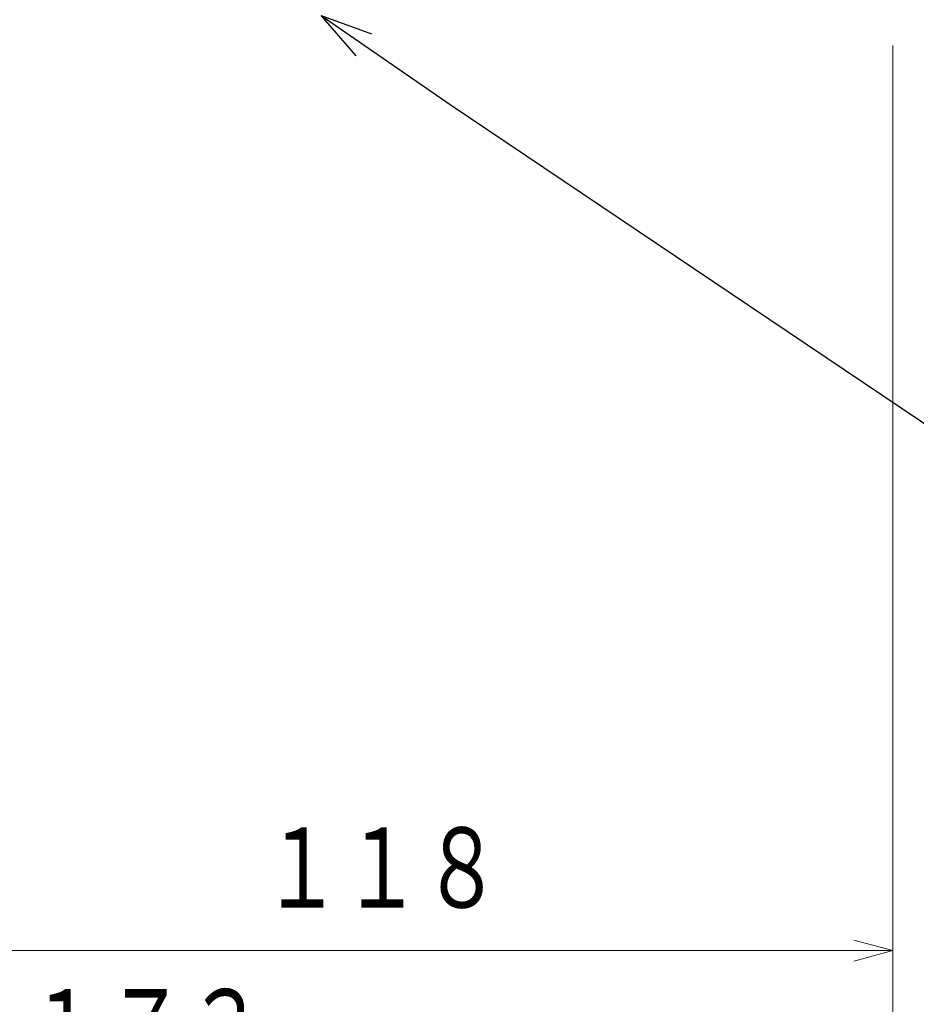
# Model space of a CAD drawing. Header units: millimetres. Extents: x 0 to 1300, y 0 to 891.
# Tile 95 of 127: x 409 to 513, y 381 to 495. Entities that reach past the tile are written whole.
import ezdxf

# ---------------------------------------------------------------- set-up
doc = ezdxf.new("R2010")
doc.units = ezdxf.units.MM
doc.header["$LTSCALE"] = 0.545669
doc.layers.add('NoLayerName_001', color=7, linetype='Continuous')
doc.styles.get("Standard").update_dxf_attribs({"font": 'txt', "bigfont": 'extfont2'})
doc.dimstyles.get("Standard").update_dxf_attribs({"dimtxt": 2.5, "dimasz": 2.5, "dimexe": 1, "dimexo": 1, "dimtad": 1, "dimdec": 3, "dimzin": 0, "dimdsep": 46, "dimtxsty": 'Standard', "dimcen": 2.5, "dimadec": 3, "dimazin": 0, "dimtfac": 0.75, "dimtdec": 3, "dimtmove": 0, "dimatfit": 3, "dimfxl": 1, "dimarcsym": 0})

# ---------------------------------------------------------------- blocks, each defined once
blk = doc.blocks.new('_OPEN30')
at = {"color": 0, "linetype": 'ByBlock', "lineweight": -2}
for p, q in [((-1, 0.267949), (0, 0)), ((0, 0), (-1, -0.267949)), ((0, 0), (-1, 0))]:
    blk.add_line(p, q, dxfattribs=at)
blk = doc.blocks.new('*D29')
at = {"layer": 'Defpoints', "color": 0}
for p in [(510, 495), (392, 431.78), (392, 387.46)]:
    blk.add_point(p, dxfattribs=at)
at = {"layer": 'NoLayerName_001', "color": 0, "linetype": 'Continuous', "lineweight": 13}
for p, q in [((510, 492), (510, 384.46)), ((392, 428.78), (392, 384.46)), ((505.5, 387.46), (396.5, 387.46))]:
    blk.add_line(p, q, dxfattribs=at)
at = {"layer": 'NoLayerName_001', "color": 0, "lineweight": 13, "xscale": 4.5, "yscale": 4.5, "zscale": 4.5, "rotation": 180}
blk.add_blockref('_OPEN30', (392, 387.46), dxfattribs=at)
at = {"layer": 'NoLayerName_001', "color": 0, "lineweight": 13, "xscale": 4.5, "yscale": 4.5, "zscale": 4.5}
blk.add_blockref('_OPEN30', (510, 387.46), dxfattribs=at)
at = {"layer": 'NoLayerName_001', "color": 0, "lineweight": 13, "insert": (451, 396.68), "char_height": 10.5, "attachment_point": 5}
blk.add_mtext('\\W0.8000;１１８', dxfattribs=at)
blk = doc.blocks.new('*D30')
at = {"layer": 'Defpoints', "color": 0}
for p in [(337.5, 522.5), (510, 495), (337.5, 368.71)]:
    blk.add_point(p, dxfattribs=at)
at = {"layer": 'NoLayerName_001', "color": 0, "linetype": 'Continuous', "lineweight": 13}
for p, q in [((337.5, 519.5), (337.5, 365.71)), ((510, 492), (510, 365.71)), ((505.5, 368.71), (342, 368.71))]:
    blk.add_line(p, q, dxfattribs=at)
at = {"layer": 'NoLayerName_001', "color": 0, "lineweight": 13, "xscale": 4.5, "yscale": 4.5, "zscale": 4.5, "rotation": 180}
blk.add_blockref('_OPEN30', (337.5, 368.71), dxfattribs=at)
at = {"layer": 'NoLayerName_001', "color": 0, "lineweight": 13, "xscale": 4.5, "yscale": 4.5, "zscale": 4.5}
blk.add_blockref('_OPEN30', (510, 368.71), dxfattribs=at)
at = {"layer": 'NoLayerName_001', "color": 0, "lineweight": 13, "insert": (423.75, 378), "char_height": 10.5, "attachment_point": 5}
blk.add_mtext('\\W0.8000;１７３', dxfattribs=at)

msp = doc.modelspace()

# ---------------------------------------------------------------- dimensions: what is measured, and where the dimension line sits
at = {"layer": 'NoLayerName_001', "color": 3, "linetype": 'Continuous', "lineweight": 13}
for base, p2, text, picture, middle in [((337.5, 368.7081), (337.5, 522.5), '\\W0.8000;１７３', '*D30', (423.75, 368.7081)), ((392.0005, 387.4594), (392.0005, 431.7794), '\\W0.8000;１１８', '*D29', (451.0003, 387.4594))]:
    dim = msp.add_linear_dim(base=base, p1=(510, 495), p2=p2, angle=180, text=text, dimstyle='Standard', override={"dimtxt": 10.5, "dimasz": 4.5, "dimexe": 3, "dimexo": 3, "dimgap": 3, "dimzin": 8, "dimblk": 'OPEN30', "dimclrd": 0, "dimclre": 0, "dimclrt": 0, "dimtp": 0, "dimtm": 0, "dimlwd": 13, "dimlwe": 13}, dxfattribs=at)
    dim.commit()
    dim.dimension.update_dxf_attribs({"geometry": picture, "text_midpoint": middle, "dimtype": 160})

# ---------------------------------------------------------------- leaders
at = {"layer": 'NoLayerName_001', "color": 3, "linetype": 'Continuous', "lineweight": 13, "annotation_type": 0, "has_hookline": 1, "hookline_direction": 0, "text_width": 85.0963}
msp.add_leader([(444, 495.5), (458.8927, 485.2046), (519.6319, 444.3221), (525.6319, 444.3221)], dimstyle='Standard', override={"dimtxt": 10.5, "dimasz": 6, "dimldrblk": 'OPEN30'}, dxfattribs=at)

doc.saveas('drawing.dxf')
